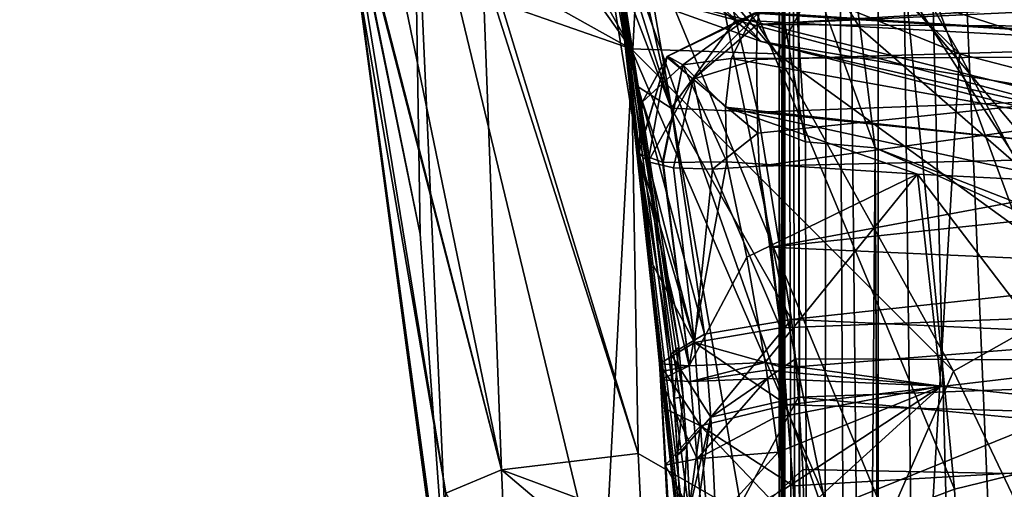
# Model space of a CAD drawing. Header units: metres. Extents: x -28 to 28, y -250 to 28.
# Tile 63 of 92: x -21 to -9, y -30 to -24. Entities that reach past the tile are written whole.
import ezdxf

# ---------------------------------------------------------------- set-up
doc = ezdxf.new("R2010")
doc.units = ezdxf.units.M
doc.layers.add('solid_10661053', color=7, linetype='CONTINUOUS')

msp = doc.modelspace()

# ---------------------------------------------------------------- linework, layer by layer
at = {"layer": 'solid_10661053'}
for points in [[(0, -26.5, -10.5), (-13.249035, -22.95023, -10.5), (0, 26.5, -10.5)], [(-13.249035, 22.95023), (0, -26.5), (0, 26.5)], [(-13.249035, 22.95023), (-13.249035, -22.95023), (0, -26.5)], [(-10.988726, 0.981228, 238.395401), (-11.407329, 0.926169, 237.979736), (-11.17783, -111.767586, 253.108902)], [(-10.988726, 0.981228, 238.395401), (-11.17783, -111.767586, 253.108902), (-10.405606, -111.737061, 253.340744)], [(-10.405605, -55.371372, 245.920059), (-10.405617, 0.994685, 238.499329), (-10.988726, 0.981228, 238.395401)], [(-10.988726, 0.981228, 238.395401), (-10.405606, -111.737061, 253.340744), (-10.405605, -55.371372, 245.920059)], [(-10.405617, 0.994685, 238.499329), (-7.341619, -116.340446, 253.614395), (-5.436699, -116.723152, 253.516312)], [(-5.208396, 0.93054, 238.0121), (-10.405617, 0.994685, 238.499329), (-5.436699, -116.723152, 253.516312)], [(-10.405617, 0.994685, 238.499329), (-8.951907, -115.259079, 253.632278), (-7.341619, -116.340446, 253.614395)], [(-10.405617, 0.994685, 238.499329), (-10.405605, -55.371372, 245.920059), (-8.951907, -115.259079, 253.632278)], [(-11.407329, 0.926169, 237.979736), (-11.472796, -2.4784, 238.269608), (-11.194175, -111.76947, 253.094559)], [(-11.407329, 0.926169, 237.979736), (-11.194175, -111.76947, 253.094559), (-11.17783, -111.767586, 253.108902)], [(-11.472796, -2.4784, 238.269608), (-11.519543, -6.827382, 238.55603), (-11.194175, -111.76947, 253.094559)], [(-11.519543, -6.827382, 238.55603), (-11.59024, -23.908571, 236.754517), (-11.586682, -25.588825, 237.179581)], [(-11.519543, -6.827382, 238.55603), (-11.586682, -25.588825, 237.179581), (-11.586149, -40.799065, 239.212585)], [(-11.519543, -6.827382, 238.55603), (-11.586149, -40.799065, 239.212585), (-11.583738, -56.988792, 241.482132)], [(-11.519543, -6.827382, 238.55603), (-11.583738, -56.988792, 241.482132), (-11.577348, -79.719475, 244.84079)], [(-11.519543, -6.827382, 238.55603), (-11.577348, -79.719475, 244.84079), (-11.56945, -111.862869, 249.525009)], [(-11.544497, -111.86293, 250.95462), (-11.519543, -6.827382, 238.55603), (-11.56945, -111.862869, 249.525009)], [(-11.544497, -111.86293, 250.95462), (-11.519543, -111.862984, 252.384232), (-11.519543, -6.827382, 238.55603)], [(-11.194175, -111.76947, 253.094559), (-11.519543, -6.827382, 238.55603), (-11.519543, -111.862984, 252.384232)], [(-11.804721, -24.512756, -10.207107), (-21.271372, -16.963354, -10.207107), (-13.249035, -22.95023, -10.5)], [(-11.804721, -24.512756, -0.292893), (-13.249035, -22.95023), (-21.271372, -16.963354, -0.292893)], [(-11.804721, -24.512756, -0.292893), (-21.271372, -16.963354, -0.292893), (-13.75, -23.815699, -1)], [(-11.804721, -24.512756, -10.207107), (-13.75, -23.815699, -9.5), (-21.271372, -16.963354, -10.207107)], [(-9.436742, -24.660107, 129.01329), (-16.604586, -17.673431, 125.305977), (-11.271382, -21.47134, 116.335526)], [(-9.436742, -24.660107, 129.01329), (-13.256598, -23.109829, 135.185501), (-16.604586, -17.673431, 125.305977)], [(-13.35368, -24.602655, 184.729919), (-16.579308, -18.846373, 186.159653), (-16.871483, -19.659433, 184.315643)], [(-11.612006, -24.662512, 185.749741), (-16.579308, -18.846373, 186.159653), (-13.35368, -24.602655, 184.729919)], [(-11.612006, -24.662512, 185.749741), (-14.205485, -20.754309, 187.763687), (-16.579308, -18.846373, 186.159653)], [(-13.35368, -24.602655, 184.729919), (-16.871483, -19.659433, 184.315643), (-15.129054, -23.605099, 184.159073)], [(-14.899346, -29.623131, 183.911407), (-16.767223, -20.587528, 183.822708), (-17.208153, -20.711386, 182.439819)], [(-14.899346, -29.623131, 183.911407), (-15.129054, -23.605099, 184.159073), (-16.767223, -20.587528, 183.822708)], [(-14.899346, -29.623131, 183.911407), (-17.208153, -20.711386, 182.439819), (-17.060911, -21.205456, 182.383286)], [(-10.67988, -22.946455, 188.551102), (-14.205485, -20.754309, 187.763687), (-11.612006, -24.662512, 185.749741)], [(-14.047179, -21.032537, 159.253464), (-12.785712, -28.157278, 160.236664), (-13.609681, -22.87479, 158.078003)], [(-12.882416, -28.242374, 168.689163), (-12.785712, -28.157278, 160.236664), (-14.047179, -21.032537, 159.253464)], [(-13.269643, -25.053461, 168.989548), (-12.882416, -28.242374, 168.689163), (-14.047179, -21.032537, 159.253464)], [(-13.522147, -23.621494, 169.830444), (-13.269643, -25.053461, 168.989548), (-14.047179, -21.032537, 159.253464)], [(-15.565147, -29.902771, 182.296402), (-17.060911, -21.205456, 182.383286), (-16.876587, -21.85973, 159.537338)], [(-14.899346, -29.623131, 183.911407), (-17.060911, -21.205456, 182.383286), (-15.565147, -29.902771, 182.296402)], [(-4.877455, -25.841105, 125.80407), (-11.271382, -21.47134, 116.335526), (-5.592551, -23.596312, 112.253304)], [(-4.877455, -25.841105, 125.80407), (-9.436742, -24.660107, 129.01329), (-11.271382, -21.47134, 116.335526)], [(-15.871227, -26.812799, 159.017059), (-16.918751, -21.735384, 158.020401), (-15.951953, -21.815643, 144.715439)], [(-16.876587, -21.85973, 159.537338), (-16.918751, -21.735384, 158.020401), (-15.871227, -26.812799, 159.017059)], [(-13.68853, -31.20899, 149.025146), (-15.951953, -21.815643, 144.715439), (-13.256598, -23.109829, 135.185501)], [(-15.491829, -32.011185, 160.015091), (-15.871227, -26.812799, 159.017059), (-15.951953, -21.815643, 144.715439)], [(-13.68853, -31.20899, 149.025146), (-15.491829, -32.011185, 160.015091), (-15.951953, -21.815643, 144.715439)], [(-16.876587, -21.85973, 159.537338), (-15.871227, -26.812799, 159.017059), (-15.491829, -32.011185, 160.015091)], [(-15.496474, -32.08482, 160.583237), (-16.876587, -21.85973, 159.537338), (-15.491829, -32.011185, 160.015091)], [(-15.496474, -32.08482, 160.583237), (-15.5, -32.148918, 161.075073), (-16.876587, -21.85973, 159.537338)], [(-15.565147, -29.902771, 182.296402), (-16.876587, -21.85973, 159.537338), (-15.5, -32.148918, 161.075073)], [(-10.958976, -30.406706, 149.034729), (-12.603662, -22.376604, 144.837509), (-13.609681, -22.87479, 158.078003)], [(-9.497099, -29.856043, 145.046555), (-10.187578, -22.752699, 135.99942), (-12.603662, -22.376604, 144.837509)], [(-10.958976, -30.406706, 149.034729), (-9.497099, -29.856043, 145.046555), (-12.603662, -22.376604, 144.837509)], [(-12.876926, -25.307756, 169.913986), (-13.522147, -23.621494, 169.830444), (-13.759928, -22.476128, 171.061386)], [(-13.378151, -23.078484, 171.553238), (-12.876926, -25.307756, 169.913986), (-13.759928, -22.476128, 171.061386)], [(-7.736206, -29.425232, 141.807602), (-7.218223, -23.322144, 130.599655), (-10.187578, -22.752699, 135.99942)], [(-9.497099, -29.856043, 145.046555), (-7.736206, -29.425232, 141.807602), (-10.187578, -22.752699, 135.99942)], [(-12.59166, -32.018894, 159.745056), (-10.958976, -30.406706, 149.034729), (-13.609681, -22.87479, 158.078003)], [(-12.596022, -32.09449, 160.278992), (-12.59166, -32.018894, 159.745056), (-13.609681, -22.87479, 158.078003)], [(-12.600216, -32.170547, 160.826538), (-12.596022, -32.09449, 160.278992), (-13.609681, -22.87479, 158.078003)], [(-12.600145, -32.141029, 160.816803), (-12.600216, -32.170547, 160.826538), (-13.609681, -22.87479, 158.078003)], [(-12.600145, -32.10014, 160.810699), (-12.600145, -32.141029, 160.816803), (-13.609681, -22.87479, 158.078003)], [(-12.603115, -31.659708, 160.745056), (-12.600145, -32.10014, 160.810699), (-13.609681, -22.87479, 158.078003)], [(-12.610541, -31.219065, 160.679794), (-12.603115, -31.659708, 160.745056), (-13.609681, -22.87479, 158.078003)], [(-12.640979, -30.286978, 160.543076), (-12.610541, -31.219065, 160.679794), (-13.609681, -22.87479, 158.078003)], [(-12.691441, -29.354738, 160.407974), (-12.640979, -30.286978, 160.543076), (-13.609681, -22.87479, 158.078003)], [(-12.734441, -28.755848, 160.322006), (-12.691441, -29.354738, 160.407974), (-13.609681, -22.87479, 158.078003)], [(-12.785712, -28.157278, 160.236664), (-12.734441, -28.755848, 160.322006), (-13.609681, -22.87479, 158.078003)], [(-11.804721, -24.512756, -10.207107), (-13.249035, -22.95023, -10.5), (0, -26.5, -10.5)], [(0, -27.207108, -0.292893), (0, -26.5), (-13.249035, -22.95023)], [(0, -27.207108, -0.292893), (-13.249035, -22.95023), (-11.804721, -24.512756, -0.292893)], [(-7.757548, -27.458387, 185.642807), (-10.67988, -22.946455, 188.551102), (-11.612006, -24.662512, 185.749741)], [(-5.240697, -25.008516, 188.637299), (-10.67988, -22.946455, 188.551102), (-7.757548, -27.458387, 185.642807)], [(-5.240697, -25.008516, 188.637299), (-6.058219, -23.821581, 190.761795), (-10.67988, -22.946455, 188.551102)], [(-11.840942, -31.217024, 144.713242), (-13.68853, -31.20899, 149.025146), (-13.256598, -23.109829, 135.185501)], [(-13.378151, -23.078484, 171.553238), (-12.345448, -23.385397, 171.93692), (-12.103605, -24.257273, 171.030502)], [(-13.378151, -23.078484, 171.553238), (-12.103605, -24.257273, 171.030502), (-12.876926, -25.307756, 169.913986)], [(-9.835484, -31.35886, 141.718475), (-13.256598, -23.109829, 135.185501), (-9.436742, -24.660107, 129.01329)], [(-9.835484, -31.35886, 141.718475), (-11.840942, -31.217024, 144.713242), (-13.256598, -23.109829, 135.185501)], [(-11.448715, -23.034405, 235.559662), (-11.274629, -25.711901, 236.244827), (-11.59024, -23.908571, 236.754517)], [(-11.448715, -23.034405, 235.559662), (-10.442117, -25.782436, 235.707932), (-11.274629, -25.711901, 236.244827)], [(-11.448715, -23.034405, 235.559662), (-10.622167, -24.352961, 235.394348), (-10.442117, -25.782436, 235.707932)], [(-11.448715, -23.034405, 235.559662), (-10.777382, -23.159122, 234.815979), (-10.622167, -24.352961, 235.394348)], [(-10.622167, -24.352961, 235.394348), (-10.777382, -23.159122, 234.815979), (-7.444881, -27.117392, 235.25563)], [(-6.717988, -24.179813, 233.375656), (-7.444881, -27.117392, 235.25563), (-10.777382, -23.159122, 234.815979)], [(-12.345448, -23.385397, 171.93692), (-7.397882, -23.488754, 172.090729), (0, -24.913958, 171.087021)], [(-12.103605, -24.257273, 171.030502), (-12.345448, -23.385397, 171.93692), (0, -24.913958, 171.087021)], [(-13.35368, -24.602655, 184.729919), (-15.129054, -23.605099, 184.159073), (-14.904275, -24.060246, 184.178604)], [(-13.269043, -29.430073, 184.570496), (-14.904275, -24.060246, 184.178604), (-15.129054, -23.605099, 184.159073)], [(-14.899346, -29.623131, 183.911407), (-13.269043, -29.430073, 184.570496), (-15.129054, -23.605099, 184.159073)], [(-12.876926, -25.307756, 169.913986), (-13.269643, -25.053461, 168.989548), (-13.522147, -23.621494, 169.830444)], [(0, -27.5, -9.5), (0, -27.5, -1), (-13.75, -23.815699, -1)], [(-11.804721, -24.512756, -0.292893), (-13.75, -23.815699, -1), (0, -27.5, -1)], [(-13.75, -23.815699, -9.5), (0, -27.5, -9.5), (-13.75, -23.815699, -1)], [(0, -27.207108, -10.207107), (0, -27.5, -9.5), (-13.75, -23.815699, -9.5)], [(0, -27.207108, -10.207107), (-13.75, -23.815699, -9.5), (-11.804721, -24.512756, -10.207107)], [(-11.851171, -24.312035, 179.609497), (0, -23.75, 179.712906), (-5.728593, -23.950047, 179.984055)], [(-11.851171, -24.312035, 179.609497), (0, -24.373671, 178.495392), (0, -23.75, 179.712906)], [(-11.851171, -24.312035, 179.609497), (-5.728593, -23.950047, 179.984055), (-11.827841, -24.163036, 180.258759)], [(-11.274629, -25.711901, 236.244827), (-11.586682, -25.588825, 237.179581), (-11.59024, -23.908571, 236.754517)], [(-13.269043, -29.430073, 184.570496), (-13.35368, -24.602655, 184.729919), (-14.904275, -24.060246, 184.178604)], [(-3.805659, -24.681593, 184.667862), (-11.832037, -24.163183, 180.69133), (-7.172415, -24.000465, 182.432251)], [(-12.921886, -24.69002, 180.680573), (-11.827841, -24.163036, 180.258759), (-11.832037, -24.163183, 180.69133)], [(-12.921886, -24.69002, 180.680573), (-12.917452, -24.689596, 180.248001), (-11.827841, -24.163036, 180.258759)], [(-11.887372, -24.176569, 180.867676), (-12.921886, -24.69002, 180.680573), (-11.832037, -24.163183, 180.69133)], [(-11.887372, -24.176569, 180.867676), (-12.738384, -24.79126, 181.4478), (-12.921886, -24.69002, 180.680573)], [(-12.612735, -24.962143, 179.22966), (-11.827841, -24.163036, 180.258759), (-12.917452, -24.689596, 180.248001)], [(-12.160616, -24.715696, 181.790817), (-12.738384, -24.79126, 181.4478), (-11.887372, -24.176569, 180.867676)], [(-12.612735, -24.962143, 179.22966), (-11.851171, -24.312035, 179.609497), (-11.827841, -24.163036, 180.258759)], [(-3.805659, -24.681593, 184.667862), (-12.160616, -24.715696, 181.790817), (-11.887372, -24.176569, 180.867676)], [(-3.805659, -24.681593, 184.667862), (-11.887372, -24.176569, 180.867676), (-11.832037, -24.163183, 180.69133)], [(-12.876926, -25.307756, 169.913986), (-12.103605, -24.257273, 171.030502), (-11.843323, -25.358736, 170.402939)], [(-12.612735, -24.962143, 179.22966), (-11.859575, -24.729515, 179.086929), (-11.851171, -24.312035, 179.609497)], [(-11.843323, -25.358736, 170.402939), (-12.103605, -24.257273, 171.030502), (0, -24.913958, 171.087021)], [(-11.851171, -24.312035, 179.609497), (-11.859575, -24.729515, 179.086929), (0, -24.373671, 178.495392)], [(-11.859575, -24.729515, 179.086929), (-11.843261, -25.60648, 178.761322), (0, -24.373671, 178.495392)], [(-11.843261, -25.60648, 178.761322), (-11.82784, -26.001358, 178.798553), (0, -24.373671, 178.495392)], [(0, -24.373671, 178.495392), (-11.82784, -26.001358, 178.798553), (-5.709295, -25.856621, 178.540726)], [(-10.622167, -24.352961, 235.394348), (-7.444881, -27.117392, 235.25563), (-10.442117, -25.782436, 235.707932)], [(0, -27.207108, -10.207107), (-11.804721, -24.512756, -10.207107), (0, -26.5, -10.5)], [(0, -27.207108, -0.292893), (-11.804721, -24.512756, -0.292893), (0, -27.5, -1)], [(-13.269043, -29.430073, 184.570496), (-10.609721, -30.960081, 184.799164), (-13.35368, -24.602655, 184.729919)], [(-9.506909, -28.446178, 184.882187), (-13.35368, -24.602655, 184.729919), (-10.609721, -30.960081, 184.799164)], [(-9.506909, -28.446178, 184.882187), (-11.612006, -24.662512, 185.749741), (-13.35368, -24.602655, 184.729919)], [(-7.757548, -27.458387, 185.642807), (-11.612006, -24.662512, 185.749741), (-9.506909, -28.446178, 184.882187)], [(-5.666014, -31.774752, 138.470016), (-9.835484, -31.35886, 141.718475), (-9.436742, -24.660107, 129.01329)], [(-5.666014, -31.774752, 138.470016), (-9.436742, -24.660107, 129.01329), (-4.877455, -25.841105, 125.80407)], [(-13.265849, -25.848951, 180.460754), (-12.928156, -24.702309, 180.247894), (-13.267986, -25.848717, 180.676819)], [(-13.217096, -25.233702, 180.677536), (-13.267986, -25.848717, 180.676819), (-12.928156, -24.702309, 180.247894)], [(-13.265849, -25.848951, 180.460754), (-13.263706, -25.84922, 180.244247), (-12.928156, -24.702309, 180.247894)], [(-13.151228, -25.951317, 179.73558), (-12.928156, -24.702309, 180.247894), (-13.263706, -25.84922, 180.244247)], [(-12.921886, -24.69002, 180.680573), (-13.217096, -25.233702, 180.677536), (-12.928156, -24.702309, 180.247894)], [(-12.738384, -24.79126, 181.4478), (-13.217096, -25.233702, 180.677536), (-12.921886, -24.69002, 180.680573)], [(-13.151228, -25.951317, 179.73558), (-12.612735, -24.962143, 179.22966), (-12.928156, -24.702309, 180.247894)], [(-12.921886, -24.69002, 180.680573), (-12.928156, -24.702309, 180.247894), (-12.917452, -24.689596, 180.248001)], [(-12.612735, -24.962143, 179.22966), (-12.917452, -24.689596, 180.248001), (-12.928156, -24.702309, 180.247894)], [(-12.160616, -24.715696, 181.790817), (-12.230202, -25.298731, 182.075119), (-12.738384, -24.79126, 181.4478)], [(-12.612735, -24.962143, 179.22966), (-11.843261, -25.60648, 178.761322), (-11.859575, -24.729515, 179.086929)], [(-12.160616, -24.715696, 181.790817), (-3.737747, -26.225176, 184.583832), (-12.230202, -25.298731, 182.075119)], [(-3.805659, -24.681593, 184.667862), (-3.737747, -26.225176, 184.583832), (-12.160616, -24.715696, 181.790817)], [(-12.738384, -24.79126, 181.4478), (-12.978822, -25.954941, 181.543625), (-13.217096, -25.233702, 180.677536)], [(-12.738384, -24.79126, 181.4478), (-12.971322, -25.955671, 181.553833), (-12.978822, -25.954941, 181.543625)], [(-12.738384, -24.79126, 181.4478), (-12.214639, -25.949326, 182.097885), (-12.971322, -25.955671, 181.553833)], [(-12.230202, -25.298731, 182.075119), (-12.214639, -25.949326, 182.097885), (-12.738384, -24.79126, 181.4478)], [(-13.151228, -25.951317, 179.73558), (-12.84985, -26.019112, 179.274734), (-12.612735, -24.962143, 179.22966)], [(-12.84985, -26.019112, 179.274734), (-12.383488, -26.037786, 178.939957), (-12.612735, -24.962143, 179.22966)], [(-12.383488, -26.037786, 178.939957), (-11.843261, -25.60648, 178.761322), (-12.612735, -24.962143, 179.22966)], [(-11.843323, -25.358736, 170.402939), (0, -24.913958, 171.087021), (0, -26.590399, 170.521027)], [(-12.478155, -28.004936, 169.732117), (-12.882416, -28.242374, 168.689163), (-13.269643, -25.053461, 168.989548)], [(-12.876926, -25.307756, 169.913986), (-12.478155, -28.004936, 169.732117), (-13.269643, -25.053461, 168.989548)], [(-13.217096, -25.233702, 180.677536), (-12.978822, -25.954941, 181.543625), (-13.267986, -25.848717, 180.676819)], [(-12.876926, -25.307756, 169.913986), (-11.843323, -25.358736, 170.402939), (-11.440385, -27.830858, 170.179657)], [(-12.876926, -25.307756, 169.913986), (-11.440385, -27.830858, 170.179657), (-12.478155, -28.004936, 169.732117)], [(-12.230202, -25.298731, 182.075119), (-9.939499, -26.096281, 182.839188), (-12.214639, -25.949326, 182.097885)], [(-12.230202, -25.298731, 182.075119), (-3.737747, -26.225176, 184.583832), (-8.128487, -26.186377, 183.488388)], [(-12.230202, -25.298731, 182.075119), (-8.128487, -26.186377, 183.488388), (-9.939499, -26.096281, 182.839188)], [(-11.440385, -27.830858, 170.179657), (-11.843323, -25.358736, 170.402939), (0, -26.590399, 170.521027)], [(-12.383488, -26.037786, 178.939957), (-11.82784, -26.001358, 178.798553), (-11.843261, -25.60648, 178.761322)], [(-11.120452, -112.017288, 248.397903), (-11.586149, -40.799065, 239.212585), (-11.586682, -25.588825, 237.179581)], [(-11.274629, -25.711901, 236.244827), (-11.120452, -112.017288, 248.397903), (-11.586682, -25.588825, 237.179581)], [(-11.683817, -26.967554, 178.907883), (0, -27.4867, 178.470276), (0, -25.726397, 178.291824)], [(-5.709295, -25.856621, 178.540726), (-11.683817, -26.967554, 178.907883), (0, -25.726397, 178.291824)], [(-11.274629, -25.711901, 236.244827), (-10.442117, -25.782436, 235.707932), (-11.120452, -112.017288, 248.397903)], [(-11.120452, -112.017288, 248.397903), (-10.442117, -25.782436, 235.707932), (-9.997749, -112.082237, 247.917191)], [(-9.997749, -112.082237, 247.917191), (-10.442117, -25.782436, 235.707932), (-10.220277, -70.162033, 241.836533)], [(-5.501489, -27.699286, 235.040771), (-10.220277, -70.162033, 241.836533), (-10.442117, -25.782436, 235.707932)], [(-7.444881, -27.117392, 235.25563), (-5.501489, -27.699286, 235.040771), (-10.442117, -25.782436, 235.707932)], [(-13.123611, -27.120531, 180.495422), (-13.267986, -25.848717, 180.676819), (-13.0163, -28.360188, 180.391373)], [(-12.661874, -28.384686, 181.373413), (-13.0163, -28.360188, 180.391373), (-13.267986, -25.848717, 180.676819)], [(-13.265849, -25.848951, 180.460754), (-13.267986, -25.848717, 180.676819), (-13.123611, -27.120531, 180.495422)], [(-12.978822, -25.954941, 181.543625), (-12.661874, -28.384686, 181.373413), (-13.267986, -25.848717, 180.676819)], [(-13.265849, -25.848951, 180.460754), (-13.123611, -27.120531, 180.495422), (-13.263706, -25.84922, 180.244247)], [(-13.122112, -27.12402, 180.39032), (-13.263706, -25.84922, 180.244247), (-13.123611, -27.120531, 180.495422)], [(-12.597059, -28.104343, 179.236801), (-13.151228, -25.951317, 179.73558), (-13.263706, -25.84922, 180.244247)], [(-12.597059, -28.104343, 179.236801), (-13.263706, -25.84922, 180.244247), (-13.122112, -27.12402, 180.39032)], [(-12.597059, -28.104343, 179.236801), (-12.84985, -26.019112, 179.274734), (-13.151228, -25.951317, 179.73558)], [(-12.978822, -25.954941, 181.543625), (-12.971322, -25.955671, 181.553833), (-12.661874, -28.384686, 181.373413)], [(-12.971322, -25.955671, 181.553833), (-12.214639, -25.949326, 182.097885), (-12.661874, -28.384686, 181.373413)], [(-12.661874, -28.384686, 181.373413), (-12.214639, -25.949326, 182.097885), (-11.972833, -27.08666, 181.970459)], [(-9.939499, -26.096281, 182.839188), (-11.972833, -27.08666, 181.970459), (-12.214639, -25.949326, 182.097885)], [(-5.709295, -25.856621, 178.540726), (-11.82784, -26.001358, 178.798553), (-11.683817, -26.967554, 178.907883)], [(-12.597059, -28.104343, 179.236801), (-12.383488, -26.037786, 178.939957), (-12.84985, -26.019112, 179.274734)], [(-12.597059, -28.104343, 179.236801), (-11.571316, -27.930502, 178.804657), (-12.383488, -26.037786, 178.939957)], [(-12.383488, -26.037786, 178.939957), (-11.571316, -27.930502, 178.804657), (-11.82784, -26.001358, 178.798553)], [(-11.82784, -26.001358, 178.798553), (-11.571316, -27.930502, 178.804657), (-11.683817, -26.967554, 178.907883)], [(-9.939499, -26.096281, 182.839188), (-11.754148, -28.343817, 181.88826), (-11.972833, -27.08666, 181.970459)], [(-9.939499, -26.096281, 182.839188), (-9.655484, -28.625711, 182.228027), (-11.754148, -28.343817, 181.88826)], [(-9.939499, -26.096281, 182.839188), (-7.860572, -28.821552, 182.549332), (-9.655484, -28.625711, 182.228027)], [(-9.939499, -26.096281, 182.839188), (-8.128487, -26.186377, 183.488388), (-7.860572, -28.821552, 182.549332)], [(-11.440385, -27.830858, 170.179657), (0, -26.590399, 170.521027), (0, -28.346947, 170.733597)], [(-11.683817, -26.967554, 178.907883), (-11.571316, -27.930502, 178.804657), (0, -27.4867, 178.470276)], [(-13.122112, -27.12402, 180.39032), (-13.123611, -27.120531, 180.495422), (-13.0163, -28.360188, 180.391373)], [(-13.122112, -27.12402, 180.39032), (-13.0163, -28.360188, 180.391373), (-13.015501, -28.359484, 180.321518)], [(-13.122112, -27.12402, 180.39032), (-13.015501, -28.359484, 180.321518), (-13.014702, -28.358782, 180.251663)], [(-12.597059, -28.104343, 179.236801), (-13.122112, -27.12402, 180.39032), (-13.014702, -28.358782, 180.251663)], [(-12.661874, -28.384686, 181.373413), (-11.972833, -27.08666, 181.970459), (-11.754148, -28.343817, 181.88826)], [(-11.571316, -27.930502, 178.804657), (-11.528248, -28.407856, 178.671402), (0, -27.4867, 178.470276)], [(-11.528248, -28.407856, 178.671402), (-11.494898, -28.850378, 178.493561), (0, -27.4867, 178.470276)], [(-11.494898, -28.850378, 178.493561), (0, -29.151848, 177.871872), (0, -27.4867, 178.470276)], [(-7.757548, -27.458387, 185.642807), (-9.506909, -28.446178, 184.882187), (-7.743606, -32.148918, 184.976837)], [(-5.501489, -27.699286, 235.040771), (0, -28.364676, 234.78096), (-10.220277, -70.162033, 241.836533)], [(-12.478155, -28.004936, 169.732117), (-11.440385, -27.830858, 170.179657), (-12.402057, -28.996817, 170.053741)], [(-12.402057, -28.996817, 170.053741), (-11.440385, -27.830858, 170.179657), (-11.393739, -28.300159, 170.298706)], [(-11.393739, -28.300159, 170.298706), (-11.440385, -27.830858, 170.179657), (0, -28.346947, 170.733597)], [(-12.597059, -28.104343, 179.236801), (-11.528248, -28.407856, 178.671402), (-11.571316, -27.930502, 178.804657)], [(-12.478155, -28.004936, 169.732117), (-12.402057, -28.996817, 170.053741), (-12.882416, -28.242374, 168.689163)], [(-12.525672, -29.097813, 178.889206), (-12.597059, -28.104343, 179.236801), (-13.014702, -28.358782, 180.251663)], [(-12.842932, -28.769253, 168.822403), (-12.785712, -28.157278, 160.236664), (-12.882416, -28.242374, 168.689163)], [(-12.842932, -28.769253, 168.822403), (-12.734441, -28.755848, 160.322006), (-12.785712, -28.157278, 160.236664)], [(-12.597059, -28.104343, 179.236801), (-11.494898, -28.850378, 178.493561), (-11.528248, -28.407856, 178.671402)], [(-12.525672, -29.097813, 178.889206), (-11.494898, -28.850378, 178.493561), (-12.597059, -28.104343, 179.236801)], [(-12.402057, -28.996817, 170.053741), (-12.802405, -29.447681, 169.075134), (-12.882416, -28.242374, 168.689163)], [(-12.842932, -28.769253, 168.822403), (-12.882416, -28.242374, 168.689163), (-12.802405, -29.447681, 169.075134)], [(-12.402057, -28.996817, 170.053741), (-11.393739, -28.300159, 170.298706), (-11.357725, -28.756584, 170.469528)], [(-11.357725, -28.756584, 170.469528), (-11.393739, -28.300159, 170.298706), (0, -28.346947, 170.733597)], [(-13.009403, -28.455563, 180.386124), (-13.015501, -28.359484, 180.321518), (-13.0163, -28.360188, 180.391373)], [(-12.661874, -28.384686, 181.373413), (-13.009403, -28.455563, 180.386124), (-13.0163, -28.360188, 180.391373)], [(-13.009403, -28.455563, 180.386124), (-13.014702, -28.358782, 180.251663), (-13.015501, -28.359484, 180.321518)], [(-13.002932, -28.551435, 180.381363), (-12.979084, -28.882282, 180.106186), (-13.014702, -28.358782, 180.251663)], [(-12.525672, -29.097813, 178.889206), (-13.014702, -28.358782, 180.251663), (-12.979084, -28.882282, 180.106186)], [(-13.009403, -28.455563, 180.386124), (-13.002932, -28.551435, 180.381363), (-13.014702, -28.358782, 180.251663)], [(-12.661874, -28.384686, 181.373413), (-13.002932, -28.551435, 180.381363), (-13.009403, -28.455563, 180.386124)], [(-12.644237, -28.571238, 181.369919), (-13.002932, -28.551435, 180.381363), (-12.661874, -28.384686, 181.373413)], [(-12.644237, -28.571238, 181.369919), (-12.661874, -28.384686, 181.373413), (-11.754148, -28.343817, 181.88826)], [(-12.644237, -28.571238, 181.369919), (-11.754148, -28.343817, 181.88826), (-11.74006, -28.436836, 181.88475)], [(-9.655484, -28.625711, 182.228027), (-11.74006, -28.436836, 181.88475), (-11.754148, -28.343817, 181.88826)], [(-11.357725, -28.756584, 170.469528), (0, -28.346947, 170.733597), (0, -29.839897, 171.68309)], [(-10.220277, -70.162033, 241.836533), (0, -28.364676, 234.78096), (-0.000002, -72.433426, 241.602844)], [(-12.644237, -28.571238, 181.369919), (-11.74006, -28.436836, 181.88475), (-11.725964, -28.533531, 181.881439)], [(-12.568211, -29.493929, 181.403366), (-12.644237, -28.571238, 181.369919), (-11.725964, -28.533531, 181.881439)], [(-12.568211, -29.493929, 181.403366), (-11.725964, -28.533531, 181.881439), (-11.654964, -29.005684, 181.878647)], [(-9.655484, -28.625711, 182.228027), (-11.725964, -28.533531, 181.881439), (-11.74006, -28.436836, 181.88475)], [(-11.654964, -29.005684, 181.878647), (-11.725964, -28.533531, 181.881439), (-9.655484, -28.625711, 182.228027)], [(-9.506909, -28.446178, 184.882187), (-10.609721, -30.960081, 184.799164), (-7.743606, -32.148918, 184.976837)], [(-13.002932, -28.551435, 180.381363), (-12.970975, -29.082972, 180.370605), (-12.979084, -28.882282, 180.106186)], [(-13.002932, -28.551435, 180.381363), (-12.947193, -29.568954, 180.384018), (-12.970975, -29.082972, 180.370605)], [(-12.568211, -29.493929, 181.403366), (-12.947193, -29.568954, 180.384018), (-13.002932, -28.551435, 180.381363)], [(-12.568211, -29.493929, 181.403366), (-13.002932, -28.551435, 180.381363), (-12.644237, -28.571238, 181.369919)], [(-11.654964, -29.005684, 181.878647), (-9.655484, -28.625711, 182.228027), (-11.598422, -29.415251, 181.894943)], [(-11.534321, -29.856722, 181.933075), (-11.598422, -29.415251, 181.894943), (-9.655484, -28.625711, 182.228027)], [(-11.534321, -29.856722, 181.933075), (-9.655484, -28.625711, 182.228027), (-11.476576, -30.285097, 181.990036)], [(-11.476576, -30.285097, 181.990036), (-9.655484, -28.625711, 182.228027), (-7.860572, -28.821552, 182.549332)], [(-12.842932, -28.769253, 168.822403), (-12.802405, -29.447681, 169.075134), (-12.734441, -28.755848, 160.322006)], [(-12.802405, -29.447681, 169.075134), (-12.691441, -29.354738, 160.407974), (-12.734441, -28.755848, 160.322006)], [(-12.402057, -28.996817, 170.053741), (-11.357725, -28.756584, 170.469528), (-12.328332, -30.550428, 171.178574)], [(-12.328332, -30.550428, 171.178574), (-11.357725, -28.756584, 170.469528), (-11.306142, -29.621462, 170.972626)], [(-11.306142, -29.621462, 170.972626), (-11.357725, -28.756584, 170.469528), (0, -29.839897, 171.68309)], [(-12.947193, -29.568954, 180.384018), (-12.940146, -29.563051, 179.833679), (-12.979084, -28.882282, 180.106186)], [(-12.525672, -29.097813, 178.889206), (-12.979084, -28.882282, 180.106186), (-12.940146, -29.563051, 179.833679)], [(-12.970975, -29.082972, 180.370605), (-12.947193, -29.568954, 180.384018), (-12.979084, -28.882282, 180.106186)], [(-12.525672, -29.097813, 178.889206), (-11.421027, -29.81605, 177.879288), (-11.494898, -28.850378, 178.493561)], [(-11.494898, -28.850378, 178.493561), (-11.421027, -29.81605, 177.879288), (0, -29.151848, 177.871872)], [(-11.476576, -30.285097, 181.990036), (-7.860572, -28.821552, 182.549332), (-7.132138, -31.960604, 182.470657)], [(-12.402057, -28.996817, 170.053741), (-12.754335, -30.512167, 169.702698), (-12.802405, -29.447681, 169.075134)], [(-12.402057, -28.996817, 170.053741), (-12.739079, -31.32477, 170.454102), (-12.754335, -30.512167, 169.702698)], [(-12.402057, -28.996817, 170.053741), (-12.328332, -30.550428, 171.178574), (-12.739079, -31.32477, 170.454102)], [(-12.568211, -29.493929, 181.403366), (-11.654964, -29.005684, 181.878647), (-11.598422, -29.415251, 181.894943)], [(-12.525672, -29.097813, 178.889206), (-12.940146, -29.563051, 179.833679), (-12.843623, -31.410746, 178.404007)], [(-12.420343, -30.63195, 177.718262), (-12.525672, -29.097813, 178.889206), (-12.843623, -31.410746, 178.404007)], [(-12.525672, -29.097813, 178.889206), (-11.396129, -30.283066, 177.426346), (-11.421027, -29.81605, 177.879288)], [(-12.420343, -30.63195, 177.718262), (-11.396129, -30.283066, 177.426346), (-12.525672, -29.097813, 178.889206)], [(-11.421027, -29.81605, 177.879288), (-11.396129, -30.283066, 177.426346), (0, -29.151848, 177.871872)], [(-11.396129, -30.283066, 177.426346), (-11.382162, -30.594423, 177.033356), (0, -29.151848, 177.871872)], [(-11.382162, -30.594423, 177.033356), (0, -30.395906, 176.613724), (0, -29.151848, 177.871872)], [(-12.754335, -30.512167, 169.702698), (-12.691441, -29.354738, 160.407974), (-12.802405, -29.447681, 169.075134)], [(-12.754335, -30.512167, 169.702698), (-12.640979, -30.286978, 160.543076), (-12.691441, -29.354738, 160.407974)], [(-13.230175, -30.245045, 184.692291), (-13.269043, -29.430073, 184.570496), (-14.899346, -29.623131, 183.911407)], [(-13.230175, -30.245045, 184.692291), (-10.609721, -30.960081, 184.799164), (-13.269043, -29.430073, 184.570496)], [(-12.495228, -30.393694, 181.525177), (-12.568211, -29.493929, 181.403366), (-11.598422, -29.415251, 181.894943)], [(-12.495228, -30.393694, 181.525177), (-11.598422, -29.415251, 181.894943), (-11.534321, -29.856722, 181.933075)], [(-8.840481, -42.11277, 154.413696), (-7.736206, -29.425232, 141.807602), (-9.497099, -29.856043, 145.046555)], [(-12.495228, -30.393694, 181.525177), (-12.947193, -29.568954, 180.384018), (-12.568211, -29.493929, 181.403366)], [(-12.919534, -30.06576, 180.422287), (-12.940146, -29.563051, 179.833679), (-12.947193, -29.568954, 180.384018)], [(-12.919534, -30.06576, 180.422287), (-12.947193, -29.568954, 180.384018), (-12.89677, -30.56567, 180.48848)], [(-12.495228, -30.393694, 181.525177), (-12.89677, -30.56567, 180.48848), (-12.947193, -29.568954, 180.384018)], [(-12.843623, -31.410746, 178.404007), (-12.940146, -29.563051, 179.833679), (-12.87641, -30.63534, 179.167725)], [(-12.89677, -30.56567, 180.48848), (-12.87641, -30.63534, 179.167725), (-12.940146, -29.563051, 179.833679)], [(-12.919534, -30.06576, 180.422287), (-12.89677, -30.56567, 180.48848), (-12.940146, -29.563051, 179.833679)], [(-14.835479, -31.18943, 184.15033), (-14.899346, -29.623131, 183.911407), (-15.565147, -29.902771, 182.296402)], [(-13.207444, -31.060909, 184.814224), (-13.230175, -30.245045, 184.692291), (-14.899346, -29.623131, 183.911407)], [(-14.835479, -31.18943, 184.15033), (-13.207444, -31.060909, 184.814224), (-14.899346, -29.623131, 183.911407)], [(-12.328332, -30.550428, 171.178574), (-11.306142, -29.621462, 170.972626), (-11.291705, -30.209164, 171.498123)], [(-11.291705, -30.209164, 171.498123), (-11.306142, -29.621462, 170.972626), (0, -29.839897, 171.68309)], [(-11.291705, -30.209164, 171.498123), (0, -29.839897, 171.68309), (0, -30.777248, 173.183792)], [(-8.840481, -42.11277, 154.413696), (-9.497099, -29.856043, 145.046555), (-10.958976, -30.406706, 149.034729)]]:
    msp.add_3dface(points, dxfattribs=at)

doc.saveas('drawing.dxf')
